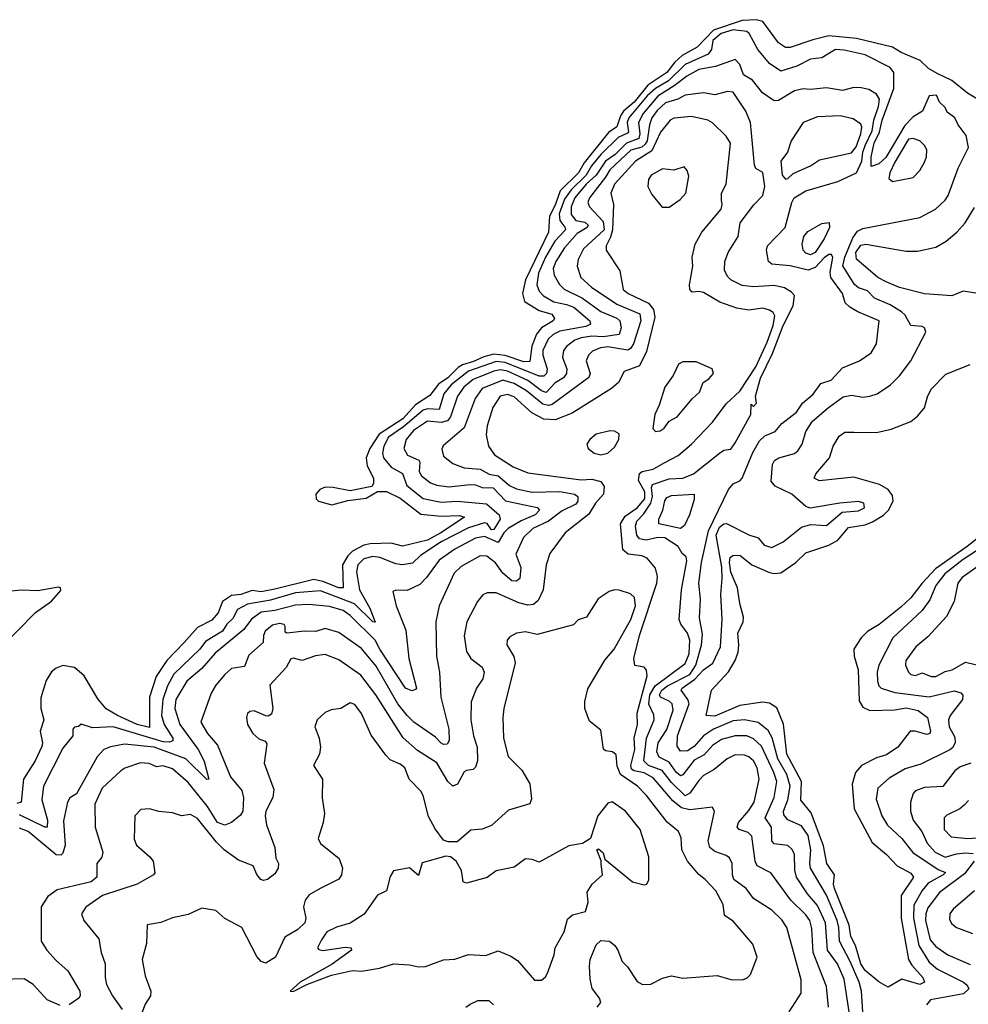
# Model space of a CAD drawing. Extents: x 1246169 to 1426871, y 660025 to 763458.
# Tile 240 of 256: x 1312715 to 1316877, y 750338 to 754656. Entities that reach past the tile are written whole.
import ezdxf

# ---------------------------------------------------------------- set-up
doc = ezdxf.new("R2010")
doc.units = 0

msp = doc.modelspace()

# ---------------------------------------------------------------- linework, layer by layer
at = {"layer": '0CON20XD'}
for points in [[(1316972.2, 754275), (1316873.5, 754333.5), (1316805, 754389.2), (1316740, 754420), (1316702.8, 754442.8), (1316666.6, 754476.6), (1316582, 754512), (1316545, 754535.2), (1316386.3, 754573.7), (1316264.9, 754585.1), (1316195, 754568.5), (1316095, 754533.8), (1316075, 754533.6), (1316045, 754554.4), (1315975, 754648.9), (1315946.2, 754656.2), (1315885, 754652.2), (1315759.5, 754610.5), (1315688.1, 754535), (1315621.4, 754498.6), (1315589.5, 754470.5), (1315555, 754424.7), (1315470.8, 754369.2), (1315411, 754295), (1315365.1, 754254.9), (1315351, 754235), (1315335, 754186), (1315298.9, 754161.1), (1315192.3, 754027.7), (1315167.2, 753985), (1315086.9, 753905), (1315065, 753842.6), (1315040, 753795), (1315034.6, 753725), (1314933.7, 753515), (1314921.4, 753455), (1314930, 753420), (1314995, 753380.9), (1315050.4, 753365), (1315061.2, 753345), (1315055.4, 753335), (1315005, 753304.1), (1314982.7, 753277.3), (1314961.9, 753225), (1314952.8, 753157.2), (1314926.9, 753155), (1314845, 753183.2), (1314795, 753188.8), (1314752.3, 753177.7), (1314706.5, 753156.5), (1314657.5, 753142.5), (1314639, 753131), (1314594, 753085), (1314552.1, 753057.9), (1314515, 753007.7), (1314452.4, 752967.6), (1314395.5, 752905), (1314292.1, 752837.9), (1314251.4, 752775), (1314235.1, 752735), (1314239.9, 752699.9), (1314267.2, 752645), (1314268, 752622), (1314260.9, 752609.1), (1314165, 752590.3), (1314090, 752605), (1314055, 752605.7), (1314032.5, 752595), (1314014.6, 752575), (1314015.5, 752555), (1314025.6, 752545), (1314085, 752527.8), (1314155, 752547.3), (1314235, 752557.2), (1314285, 752587.5), (1314325, 752586.8), (1314385, 752557.5), (1314475, 752488.1), (1314565, 752479.1), (1314645, 752481.2), (1314666.9, 752475), (1314562.4, 752405), (1314505, 752374), (1314395, 752347.4), (1314345, 752360.3), (1314252.3, 752357.7), (1314225, 752351.1), (1314175.2, 752324.8), (1314154.2, 752305), (1314131.5, 752265), (1314135, 752164.1), (1314115.7, 752165), (1314045, 752192.7), (1314005, 752200.4), (1313835, 752158.2), (1313775, 752147.1), (1313735, 752153.2), (1313685, 752134.5), (1313645, 752130.4), (1313605.2, 752105), (1313585.7, 752054.3), (1313558.1, 752021.9), (1313495, 751990.2), (1313436.5, 751925), (1313361, 751845), (1313314.4, 751775), (1313285.1, 751685), (1313285, 751551.9), (1313230.4, 751565), (1313143.9, 751603.9), (1313094, 751634), (1313057.5, 751677.5), (1312998.1, 751778.1), (1312955, 751814.5), (1312905, 751823.2), (1312875, 751811.8), (1312854.1, 751795.9), (1312831.8, 751758.2), (1312807.5, 751682.5), (1312808.5, 751635), (1312821.6, 751585), (1312804.9, 751535), (1312814.5, 751485), (1312812.1, 751467.9), (1312783.6, 751405), (1312732.2, 751325), (1312721.2, 751225), (1312702.2, 751217.8)], [(1316414.9, 750304.9), (1316408.8, 750395), (1316397.8, 750435), (1316359.1, 750525), (1316311.5, 750615), (1316309.2, 750675), (1316301.8, 750705), (1316255, 750816.7), (1316184.8, 750935), (1316181.2, 750955), (1316186.6, 751015), (1316175, 751078.2), (1316145, 751120.4), (1316085, 751147.5), (1316068.4, 751168.4), (1316066.3, 751185), (1316084.9, 751235), (1316095.7, 751295), (1316081.7, 751345), (1316041.6, 751415), (1316016.5, 751506.5), (1315998.6, 751538.6), (1315955, 751573.5), (1315895, 751584.8), (1315845, 751581.2), (1315759, 751545), (1315715, 751515.9), (1315675, 751468.3), (1315645, 751449), (1315615, 751448.5), (1315599.6, 751469.6), (1315601.2, 751515), (1315651.9, 751655), (1315646.7, 751675), (1315617.6, 751715), (1315622.3, 751725), (1315676.7, 751763.3), (1315715, 751805.2), (1315756.3, 751833.7), (1315789.5, 751905), (1315797.4, 752025), (1315791.1, 752135), (1315797.9, 752205), (1315795.2, 752255.2), (1315771.1, 752395), (1315785, 752429.8), (1315805, 752445.3), (1315816.7, 752446.7), (1315915, 752396.9), (1315955, 752383.8), (1315981.3, 752351.3), (1316015, 752340.9), (1316065, 752366.1), (1316145, 752431.1), (1316185, 752441.8), (1316255, 752438.4), (1316323.7, 752496.3), (1316395, 752502.2), (1316421.5, 752515), (1316419.4, 752535), (1316395, 752542.9), (1316313.8, 752536.2), (1316183.2, 752513.2), (1316165, 752521.4), (1316102.5, 752575), (1316030.3, 752610.3), (1316012.8, 752632.8), (1316018.5, 752705), (1316027.2, 752722.8), (1316045.3, 752734.7), (1316115, 752754), (1316129.5, 752765), (1316148.2, 752795), (1316165, 752850), (1316193.2, 752895), (1316264.2, 752955.7), (1316328, 753002), (1316365, 753008.9), (1316415, 753000.9), (1316445.7, 753005.7), (1316478, 753015), (1316535.7, 753055), (1316575, 753094.4), (1316625, 753160.6), (1316690.6, 753285), (1316685, 753304), (1316675, 753310.5), (1316625, 753314.4), (1316600, 753360), (1316584.3, 753375), (1316533.8, 753405), (1316465.3, 753435), (1316435, 753466.5), (1316395, 753480.6), (1316377.5, 753495), (1316327, 753577), (1316335.1, 753615), (1316370.4, 753699.6), (1316391.7, 753728.3), (1316415, 753740.3), (1316665, 753788.9), (1316733.3, 753825), (1316775, 753864.4), (1316788.2, 753885), (1316832.7, 754005), (1316877.5, 754095), (1316867.8, 754147.8), (1316832.5, 754195), (1316818.8, 754225), (1316785, 754251.2), (1316775, 754271.2), (1316751.2, 754295), (1316737.5, 754325), (1316705, 754322.5), (1316675.8, 754255), (1316635, 754230), (1316598.6, 754191.4), (1316515, 754051.5), (1316485, 754024.2), (1316451.7, 754011.7), (1316450.7, 754055), (1316464.5, 754115), (1316487, 754163), (1316498.9, 754215), (1316550.4, 754355), (1316550.2, 754425), (1316535, 754446.7), (1316425, 754501.9), (1316331.9, 754521.9), (1316294.2, 754525), (1316235, 754488.4), (1316185, 754483.1), (1316125, 754452.9), (1316055, 754430.3), (1316005, 754463.3), (1315953.7, 754525), (1315916.3, 754595), (1315905, 754604.4), (1315845, 754611.6), (1315793.1, 754595), (1315756.3, 754565), (1315750.9, 754525), (1315736.5, 754505), (1315635, 754459.4), (1315562.5, 754387.5), (1315505, 754354.9), (1315467.9, 754322.1), (1315388.5, 754225), (1315381.1, 754205), (1315386.3, 754165), (1315381.8, 754158.2), (1315341.2, 754138.8), (1315265.3, 754064.7), (1315223.4, 754015), (1315201.3, 753975), (1315135, 753910), (1315105, 753869.3), (1315082.2, 753805), (1315084.9, 753775), (1315106.9, 753746.9), (1315109.3, 753735), (1315063.6, 753685), (1315022.7, 753615), (1314991.3, 753545), (1314983.9, 753493.9), (1314995, 753465.4), (1315013.3, 753445), (1315058.3, 753418.3), (1315115, 753407.4), (1315145.8, 753395), (1315216.2, 753335), (1315219.6, 753320.4), (1315199.7, 753310.3), (1315085, 753289.8), (1315055.3, 753275), (1315033.9, 753255), (1315009.9, 753205), (1315010.3, 753185), (1315030, 753125), (1315026.4, 753105), (1315015, 753092.3), (1314995, 753092.9), (1314845, 753152.8), (1314805, 753157.4), (1314684.4, 753115), (1314608.2, 753055), (1314575.7, 753015), (1314555, 752945.9), (1314505, 752949.4), (1314485, 752943.6), (1314399, 752871), (1314333.8, 752825), (1314312.2, 752785), (1314307.1, 752755), (1314310.7, 752735), (1314345, 752694.2), (1314395, 752666.1), (1314413.5, 752613.5), (1314485, 752556.6), (1314565, 752539.8), (1314635, 752545.2), (1314763.5, 752533.5), (1314818.9, 752485), (1314823.9, 752465), (1314795, 752419.9), (1314785, 752419.1), (1314765.8, 752445.8), (1314755, 752449.1), (1314685, 752427.9), (1314565, 752366), (1314473.9, 752306.1), (1314437.9, 752272.1), (1314395.3, 752264.7), (1314365, 752269.2), (1314295, 752298.1), (1314265, 752301.7), (1314225, 752291), (1314199, 752265), (1314193.6, 752235), (1314206, 752155), (1314251.5, 752075), (1314275, 752014.2), (1314265, 752014.7), (1314184.2, 752094.2), (1314035, 752151.2), (1313925, 752142.3), (1313815, 752110.3), (1313715, 752093), (1313671, 752069), (1313650.4, 752029.6), (1313624.7, 752005.3), (1313604.4, 751975), (1313530.4, 751929.6), (1313505.6, 751895), (1313391.6, 751785), (1313363.5, 751735), (1313343.4, 751675), (1313337.7, 751605), (1313348.6, 751565), (1313386.5, 751505), (1313386.6, 751493.4), (1313372.7, 751487.3), (1313345, 751489.4), (1313125.2, 751554.8), (1313035, 751550), (1312985, 751566.2), (1312973.3, 751556.7), (1312955, 751553.3), (1312948.8, 751545), (1312947.8, 751515), (1312905, 751461.8), (1312819.5, 751295), (1312812.9, 751235), (1312837.3, 751145), (1312835.2, 751114.8), (1312825, 751114.3), (1312715, 751168.1)], [(1316354.8, 750305), (1316332.5, 750447.5), (1316303.4, 750515), (1316259.5, 750575), (1316250.7, 750695), (1316215, 750770.5), (1316171.8, 750821.8), (1316123.9, 750895), (1316115.5, 750925.5), (1316114.8, 750995), (1316105, 751017.3), (1316085, 751034.7), (1316025, 751041.6), (1316015.9, 751055), (1316013.8, 751115), (1315985.4, 751155), (1316025.2, 751245), (1316036.4, 751315), (1316024.5, 751355), (1315969.6, 751469.6), (1315935, 751502.7), (1315905, 751514.8), (1315855, 751515.5), (1315795, 751499.5), (1315755, 751472.4), (1315717.6, 751432.4), (1315675, 751407.9), (1315625, 751343.6), (1315615, 751340.5), (1315595, 751356.6), (1315565, 751400.2), (1315521, 751421), (1315510.8, 751445), (1315516.2, 751485), (1315555, 751542.9), (1315581.9, 751628.1), (1315577.6, 751655), (1315565, 751667.2), (1315527.1, 751685), (1315522.1, 751695), (1315532.3, 751715), (1315558.1, 751735), (1315655, 751784.2), (1315682.1, 751825), (1315707.3, 751912.7), (1315710.9, 751960.9), (1315697.8, 752032.2), (1315701.6, 752115), (1315694.4, 752185), (1315705.9, 752275), (1315737.2, 752415), (1315825, 752596.3), (1315845, 752620.7), (1315875, 752633.8), (1315884.4, 752645.6), (1315931.4, 752758.6), (1315961.1, 752808.9), (1315985, 752831.2), (1316029.8, 752850.2), (1316059.1, 752885), (1316122.7, 752935), (1316149.4, 752975), (1316196, 753014), (1316229.7, 753060.3), (1316275, 753075.7), (1316325, 753128.7), (1316399.4, 753160.6), (1316451.5, 753195), (1316473.8, 753235), (1316485.6, 753335), (1316392.7, 753375), (1316356.7, 753395), (1316336.7, 753415), (1316325.5, 753455), (1316274.4, 753525), (1316271.6, 753548.4), (1316283.1, 753613.1), (1316277, 753627), (1316265, 753626.9), (1316245, 753612.3), (1316205, 753569), (1316175, 753557.1), (1316095, 753577.2), (1316015, 753584), (1316000.6, 753595), (1315992.5, 753645), (1315995.6, 753665), (1316074.1, 753745), (1316102.5, 753855), (1316113.9, 753875), (1316164.2, 753905), (1316305, 753945.9), (1316387.1, 753985), (1316410.8, 754035), (1316414.2, 754075), (1316424.6, 754105), (1316455, 754168.1), (1316462.5, 754215), (1316483.1, 754275), (1316488.3, 754308.3), (1316475, 754329.2), (1316440.5, 754350.5), (1316407.7, 754357.7), (1316375, 754358.1), (1316325, 754345.2), (1316255, 754357.8), (1316185, 754350), (1316153.1, 754353.1), (1316115, 754343.8), (1316045, 754301.8), (1316025, 754300.4), (1315974.8, 754334.8), (1315930.4, 754390.4), (1315890.6, 754415), (1315875, 754460), (1315855, 754481.2), (1315768.6, 754451.4), (1315695, 754438.1), (1315642.2, 754407.8), (1315591.1, 754368.9), (1315515, 754321.4), (1315450.7, 754245), (1315430.7, 754205), (1315436, 754155), (1315431, 754135), (1315377.8, 754115), (1315328, 754065), (1315286, 754035), (1315244.1, 753975), (1315199.9, 753935), (1315150.6, 753875), (1315134.1, 753835), (1315135, 753801.8), (1315155, 753775.9), (1315195, 753768.1), (1315209.2, 753755), (1315205.3, 753745), (1315161.1, 753718.9), (1315106.1, 753655), (1315068, 753595), (1315056.5, 753565), (1315059.5, 753535), (1315083.7, 753495), (1315104.6, 753474.6), (1315184.1, 753434.1), (1315265.6, 753375.6), (1315335, 753347.6), (1315348.8, 753335), (1315354.7, 753304.7), (1315346, 753275), (1315274.5, 753265.5), (1315225, 753268.5), (1315179.1, 753260.9), (1315150.5, 753250.5), (1315115.2, 753224.8), (1315101.6, 753205), (1315096.2, 753175), (1315116.2, 753125), (1315114.3, 753105), (1315100.5, 753085), (1315065, 753063.3), (1315025, 753021.6), (1315005, 753028), (1314945, 753073.6), (1314855, 753114.1), (1314825, 753119.8), (1314795, 753115.3), (1314705, 753078.5), (1314664.4, 753045), (1314636, 753005), (1314606, 752914), (1314592.7, 752897.3), (1314565, 752889.2), (1314504.2, 752895.8), (1314442.3, 752855), (1314410.9, 752815), (1314400.8, 752775), (1314416.8, 752746.8), (1314465.8, 752725), (1314470.5, 752715), (1314467.3, 752675), (1314477.5, 752655), (1314517.1, 752625), (1314545, 752614.7), (1314597.4, 752607.4), (1314692.3, 752617.7), (1314715, 752616.5), (1314745, 752604), (1314793.1, 752603.1), (1314846.5, 752546.5), (1314985, 752516.6), (1314996.4, 752505), (1314976.7, 752485), (1314915, 752458.6), (1314858.9, 752425), (1314839.4, 752405), (1314815, 752362.7), (1314755, 752389.9), (1314715, 752382.7), (1314625, 752334.4), (1314555, 752286.1), (1314500.6, 752209.4), (1314470.6, 752179.4), (1314415, 752153.1), (1314365.8, 752154.2), (1314352.1, 752147.9), (1314367.1, 752085), (1314408.9, 751978.9), (1314423.2, 751855), (1314455.7, 751725), (1314452, 751718), (1314435, 751713.3), (1314408.5, 751725), (1314294.8, 751895), (1314275.2, 751935), (1314165, 752042.5), (1314135, 752064.4), (1314075, 752082.6), (1313985, 752090.7), (1313925, 752087.8), (1313835, 752064.9), (1313775, 752057.1), (1313732.9, 752027.1), (1313698.8, 751981.2), (1313572.5, 751877.5), (1313515, 751810.2), (1313448.4, 751755), (1313400.8, 751675), (1313395.2, 751635), (1313418.5, 751565), (1313497.7, 751455), (1313523.9, 751403.9), (1313545.6, 751325), (1313536, 751324), (1313444.2, 751414.2), (1313305, 751465.6), (1313175, 751479.2), (1313112.9, 751467.1), (1313085, 751455.3), (1313055, 751423.8), (1312965, 751260.6), (1312935, 751243.8), (1312925.4, 751224.6), (1312907.4, 751142.6), (1312914.9, 751035), (1312905, 751000.4), (1312895, 750991.3), (1312875, 750993.6), (1312752, 751095), (1312715, 751109.8)], [(1316263.1, 750325), (1316255.5, 750415.5), (1316197.2, 750565), (1316190.9, 750670.9), (1316182.2, 750705), (1316165, 750730.3), (1316099.1, 750795), (1316011.2, 750915), (1315950.4, 750945), (1315942.6, 750965), (1315927.5, 751075), (1315911.5, 751091.5), (1315872, 751105), (1315863.1, 751115), (1315869.3, 751135), (1315915, 751187.3), (1315937.3, 751225), (1315959, 751325), (1315950.7, 751375), (1315934.2, 751405), (1315915, 751423.2), (1315895, 751430.7), (1315855, 751431.2), (1315819.5, 751415), (1315762.1, 751367.9), (1315715, 751340.9), (1315695, 751318.7), (1315655, 751263.2), (1315635, 751252.6), (1315575, 751310.9), (1315533.7, 751363.7), (1315474.6, 751384.6), (1315454.3, 751405), (1315464.6, 751505), (1315499.2, 751585), (1315496.9, 751606.9), (1315475, 751654.3), (1315479.2, 751695), (1315503.8, 751735), (1315635, 751832.7), (1315652.1, 751875), (1315655.2, 751935), (1315645.8, 751965), (1315615.2, 752005), (1315608.1, 752025), (1315618.5, 752155), (1315642.3, 752282.3), (1315640, 752300), (1315622.5, 752315), (1315603.8, 752345), (1315545, 752383.2), (1315515, 752384.8), (1315463.7, 752373.7), (1315435, 752379), (1315423.2, 752395), (1315417.2, 752435), (1315423.1, 752456.9), (1315452.6, 752487.4), (1315484.2, 752535.8), (1315491.4, 752565), (1315486.8, 752605), (1315492, 752618), (1315565, 752643), (1315625, 752645.2), (1315671.5, 752665), (1315785, 752755.6), (1315805, 752767.5), (1315835, 752772.5), (1315855, 752800), (1315923.3, 752925), (1315925, 752970), (1315935, 752960), (1315947.5, 752975), (1315944, 753005), (1315965, 753084), (1316018.1, 753191.9), (1316064.9, 753315.1), (1316108.2, 753401.8), (1316115, 753446.5), (1316101.8, 753461.8), (1316070.1, 753480.1), (1316025, 753489.8), (1315935, 753484.8), (1315885, 753489.7), (1315835.6, 753515), (1315820.3, 753530.3), (1315807.5, 753557.5), (1315808.4, 753595), (1315823, 753635), (1315868.2, 753705), (1315876.2, 753765), (1315935.5, 753844.5), (1315975, 753884.6), (1315984.2, 753925), (1315976.2, 753986.2), (1315945, 754002.9), (1315938.7, 754018.7), (1315921.5, 754205), (1315900.6, 754255), (1315845, 754338.6), (1315821.4, 754341.4), (1315765, 754327.3), (1315716.1, 754336.1), (1315635, 754325.7), (1315602.1, 754307.9), (1315548.6, 754291.4), (1315511.6, 754258.4), (1315488.1, 754225), (1315477.8, 754195), (1315467.9, 754125), (1315459.9, 754110.1), (1315445, 754097.6), (1315396.2, 754083.8), (1315305, 753997.7), (1315285, 753966), (1315214.5, 753875), (1315207.7, 753855), (1315214.9, 753834.9), (1315275, 753771), (1315279.8, 753735), (1315188.7, 753651.3), (1315165.7, 753605), (1315160.5, 753575), (1315177.5, 753525), (1315223.3, 753483.3), (1315335, 753409), (1315435.9, 753365.9), (1315440.6, 753335), (1315407.8, 753235), (1315395.7, 753214.3), (1315383.1, 753206.9), (1315295, 753221.9), (1315263, 753217), (1315228.2, 753201.8), (1315211.2, 753185), (1315200.1, 753159.9), (1315218.1, 753105), (1315212.8, 753087.2), (1315051.1, 752968.9), (1315035, 752964.1), (1315009.8, 752969.8), (1314938.2, 753028.2)], [(1316091.9, 750305), (1316143.4, 750386.6), (1316144.1, 750445), (1316080.7, 750675), (1316058.7, 750708.7), (1316015, 750751.1), (1315935, 750801.1), (1315902.9, 750845), (1315848.9, 750885), (1315842.5, 750905), (1315841.3, 750955), (1315829.9, 750979.9), (1315815, 750990.8), (1315765, 751007.6), (1315743.1, 751025), (1315735.8, 751055), (1315763, 751183), (1315755, 751202), (1315655, 751191.1), (1315619.5, 751199.5), (1315580.4, 751230.4), (1315495, 751331.3), (1315455, 751352.8), (1315411.1, 751361.1), (1315399.7, 751369.7), (1315396.8, 751385), (1315414.2, 751455), (1315411.8, 751505), (1315426, 751565), (1315424.9, 751615.1), (1315468.7, 751778.7), (1315465, 751803.3), (1315455, 751816.2), (1315414.4, 751824.4), (1315410.3, 751855), (1315434.2, 751955), (1315511.1, 752185), (1315513.8, 752213.8), (1315505, 752250), (1315468.5, 752295), (1315445, 752304.7), (1315385, 752312.4), (1315360.9, 752330.9), (1315350.5, 752445), (1315371.7, 752478.3), (1315424.8, 752515), (1315457.7, 752555), (1315457.5, 752585), (1315429.6, 752635), (1315434.5, 752665.5), (1315445.9, 752674.1), (1315495.1, 752684.9), (1315545.9, 752714.1), (1315603.6, 752745), (1315663.1, 752795), (1315755, 752890.5), (1315815, 752970.7), (1315875, 753027.1), (1315945, 753133.7), (1315995, 753241.6), (1316021.1, 753315), (1316027.7, 753357.7), (1316021.5, 753371.5), (1316005, 753382.4), (1315975, 753391.4), (1315915, 753382.2), (1315860.9, 753390.9), (1315787.7, 753417.7), (1315715, 753459.2), (1315695, 753464.2), (1315665, 753461.2), (1315655, 753472.5), (1315653.4, 753493.4), (1315668.4, 753575), (1315665.5, 753614.5), (1315678.6, 753671.4), (1315708.2, 753725), (1315793.4, 753825), (1315798, 753845), (1315794, 753864), (1315794.6, 753895), (1315815.2, 753935), (1315834.5, 754115), (1315815.4, 754145), (1315755, 754204.4), (1315734.4, 754215.6), (1315662.1, 754232.1), (1315585.3, 754224.7), (1315568.5, 754215), (1315527.4, 754162.6), (1315488.6, 754081.4), (1315416.3, 754035), (1315324.8, 753935), (1315309.5, 753895), (1315320.3, 753845), (1315316.8, 753735), (1315307.9, 753702.1), (1315288.2, 753665), (1315288, 753645), (1315348.6, 753555), (1315363.4, 753473.4), (1315385, 753455.8), (1315473.6, 753413.6), (1315495.4, 753385.4), (1315501.7, 753351.7), (1315465, 753200.8), (1315435, 753138.2), (1315367, 753113), (1315341.8, 753065), (1315311.3, 753038.7), (1315139.6, 752930.4), (1315065, 752900.6), (1315015, 752904.2), (1314961.9, 752931.9), (1314885, 753001.7), (1314855, 753012), (1314823.8, 753005), (1314790.8, 752955), (1314766.6, 752875), (1314761.8, 752835), (1314771.5, 752785), (1314797.7, 752747.7), (1314880.9, 752695), (1314945, 752668.4), (1315178, 752638), (1315225, 752640.8), (1315265, 752630.8), (1315279.2, 752609.2), (1315276.8, 752575), (1315241.9, 752535), (1315212.3, 752487.7), (1315107.9, 752405), (1315041.8, 752315), (1315024.7, 752265.3), (1315011.6, 752155), (1314990.5, 752109.5), (1314968.9, 752091.1), (1314945, 752088.4), (1314905, 752099), (1314805, 752142.7), (1314766.9, 752143.1), (1314746.9, 752133.1), (1314723.5, 752105), (1314677.7, 752015), (1314666, 751954), (1314675.4, 751885), (1314694.6, 751855), (1314745, 751816.2), (1314752.9, 751795), (1314747.5, 751765), (1314718.8, 751725), (1314695.4, 751665), (1314694.6, 751585), (1314705.8, 751515.8), (1314722.8, 751465), (1314723.1, 751405), (1314715, 751378), (1314705, 751366.9), (1314675, 751363.5), (1314665, 751356.7), (1314636.7, 751303.3), (1314615, 751294.6), (1314593.1, 751315), (1314545, 751397.1), (1314461.2, 751451.2), (1314397.1, 751507.1), (1314277.7, 751695), (1314211.2, 751781.2), (1314115, 751848.7), (1314055, 751872.4), (1314013.5, 751866.5), (1313955, 751845.5), (1313915, 751855.8), (1313905, 751852.5), (1313884.4, 751815), (1313813.2, 751736.8), (1313826.2, 751635), (1313820.2, 751609.8), (1313805, 751601.4), (1313795, 751603.1), (1313744.4, 751624.4), (1313725, 751622.5), (1313715, 751613.3), (1313710, 751595), (1313714.4, 751565.6), (1313738.5, 751525), (1313765, 751502.2), (1313791.7, 751491.7), (1313799.8, 751479.8), (1313787.5, 751395), (1313830.6, 751280.6), (1313825.4, 751245), (1313794.8, 751185.2), (1313791.8, 751165), (1313797.3, 751125), (1313833.9, 751025), (1313838.6, 750978.6), (1313850, 750955), (1313848.8, 750935), (1313835, 750910), (1313802.5, 750885), (1313785, 750880.8), (1313773.3, 750885), (1313755, 750906.7), (1313738.8, 750945), (1313675, 750969.5), (1313612.7, 751015), (1313578.2, 751048.2), (1313495, 751152), (1313465, 751170), (1313425.5, 751164.5), (1313385, 751177.8), (1313325, 751183.8), (1313285, 751195.8), (1313247.3, 751192.7), (1313220, 751165), (1313217.5, 751062.5), (1313227.8, 751035), (1313286.4, 750985), (1313301.1, 750965), (1313308.6, 750915), (1313302.9, 750905), (1313230.9, 750865), (1313078.5, 750815), (1313005, 750764.5), (1312986.2, 750735), (1312995.9, 750705), (1313062.7, 750625), (1313071.9, 750565), (1313089.6, 750515), (1313090, 750455), (1313096.4, 750425), (1313122, 750375), (1313165.4, 750315)], [(1316075, 753956), (1316085, 753960), (1316108.5, 753981.5), (1316185, 754015.8), (1316225, 754041.4), (1316365, 754071.5), (1316385, 754099.2), (1316405.4, 754155), (1316409.7, 754185), (1316405, 754198.1), (1316372, 754222), (1316315, 754234.6), (1316215, 754230.5), (1316152, 754205), (1316099.4, 754125), (1316084.3, 754075), (1316055.4, 754035), (1316060.5, 753975), (1316075, 753956)], [(1316545, 753947.2), (1316575, 753952.9), (1316635, 753963.4), (1316665, 753994.7), (1316685, 754030.7), (1316693.7, 754055), (1316694.8, 754085), (1316685.2, 754105), (1316665, 754125.2), (1316635, 754135.4), (1316615, 754132.8), (1316555, 754031.4), (1316532.6, 753985), (1316529, 753959), (1316545, 753947.2)], [(1315565, 753834.2), (1315612.8, 753867.2), (1315638.1, 753895), (1315650.3, 753970.3), (1315644.2, 753995), (1315631.2, 754011.2), (1315585, 753996.4), (1315535, 754002), (1315485.7, 753975), (1315474.4, 753955), (1315471.1, 753925), (1315489.4, 753889.4), (1315534.4, 753834.4), (1315565, 753834.2)], [(1316984, 753445), (1316855, 753465.2), (1316805, 753444.7), (1316685, 753453.9), (1316575, 753481.1), (1316516.3, 753506.3), (1316479.6, 753525), (1316386.3, 753606.3), (1316383.5, 753635), (1316405, 753667.5), (1316427.7, 753672.3), (1316605, 753640.8), (1316655, 753641.5), (1316735, 753658.9), (1316779.5, 753685), (1316827.2, 753725), (1316863.8, 753765), (1316905, 753831.9)], [(1316185, 753624.2), (1316165, 753631.9), (1316153, 753645), (1316148, 753672), (1316155.3, 753705), (1316173.3, 753726.7), (1316235, 753761.8), (1316266.7, 753766.7), (1316268.1, 753745), (1316244.6, 753695), (1316205, 753635.7), (1316185, 753624.2)], [(1315505, 752850), (1315525, 752852.9), (1315543.5, 752865), (1315564.2, 752895.8), (1315600, 752915), (1315666, 752994), (1315698.1, 753021.9), (1315713.5, 753065), (1315738.6, 753081.4), (1315759.2, 753105), (1315753.1, 753125), (1315683.3, 753155), (1315624.7, 753155.3), (1315605.6, 753145), (1315582.3, 753095), (1315545, 753044.3), (1315520.5, 752965), (1315501.2, 752925), (1315492.5, 752862.5), (1315505, 752850)], [(1316928.6, 752391.4), (1316872.4, 752345), (1316732.9, 752247.1), (1316674.7, 752185.3), (1316625, 752120.7), (1316581, 752079), (1316486.1, 752003.9), (1316435, 751972.7), (1316407.6, 751945), (1316375.7, 751895), (1316376, 751865), (1316394.5, 751804.5), (1316398.1, 751668.1), (1316415, 751640.8), (1316445, 751626.3), (1316555, 751629.8), (1316605, 751638.2), (1316656.8, 751626.8), (1316698, 751595), (1316710.8, 751535), (1316707.9, 751525), (1316695, 751520.6), (1316644.2, 751535.8), (1316622.2, 751535), (1316568.5, 751465), (1316518.6, 751431.4), (1316475, 751419.1), (1316408.2, 751385), (1316382.7, 751355), (1316367.1, 751302.9), (1316376.5, 751195), (1316455, 751047.2), (1316518.7, 750995), (1316565.8, 750945.8), (1316625, 750912.2), (1316636.3, 750895), (1316582.4, 750815), (1316582, 750715), (1316615.1, 750535), (1316629, 750508.9), (1316677.5, 750455), (1316685.6, 750435), (1316665, 750424.9), (1316585, 750448.5), (1316525, 750412.3), (1316485, 750436.7), (1316425, 750486.7), (1316405, 750515.3), (1316382.3, 750595), (1316361.5, 750635), (1316355.2, 750685), (1316289.6, 750845), (1316285.6, 750865), (1316290.8, 750905), (1316256.5, 750955), (1316242.5, 751032.5), (1316187.7, 751177.7), (1316143.1, 751233.1), (1316145.3, 751315.3), (1316081.4, 751435), (1316066.6, 751566.6), (1316037.6, 751637.6), (1316005, 751658.8), (1315975, 751662.2), (1315875, 751648.6), (1315765, 751601.9), (1315726.7, 751605), (1315751.2, 751715), (1315824.4, 751795.6), (1315855, 751845.4), (1315867.1, 751882.9), (1315871, 751915), (1315866, 751965), (1315888.8, 752015), (1315890.8, 752035), (1315874.1, 752095), (1315864.5, 752165), (1315851.7, 752195), (1315835, 752233.6), (1315829.6, 752275), (1315833.1, 752296.9), (1315844, 752306), (1315875, 752308.1), (1315927.5, 752265), (1316005, 752231.8), (1316025, 752226.9), (1316055, 752230.8), (1316120.9, 752275), (1316165, 752318), (1316265, 752352.1), (1316305, 752373.4), (1316351.3, 752428.7), (1316425, 752441.3), (1316456.8, 752453.2), (1316505, 752483.1), (1316526.7, 752505), (1316547.6, 752545), (1316545, 752569.4), (1316525, 752595.7), (1316487.2, 752617.2), (1316375, 752649.1), (1316225, 752633.8), (1316200.8, 752645), (1316208.9, 752665), (1316268.9, 752735), (1316284.5, 752785), (1316310.9, 752829.1), (1316335, 752847.7), (1316375, 752847.3), (1316475, 752845.3), (1316539.2, 752860.8), (1316625, 752894.5), (1316655, 752917.8), (1316685, 752954.3), (1316697.7, 753002.3), (1316713.9, 753036.1), (1316779.2, 753100.8), (1316886, 753144)], [(1314938.2, 753028.2), (1314885, 753061.1), (1314835, 753075.1), (1314745, 753039.2), (1314713, 752995), (1314665, 752866.1), (1314572.9, 752787.1), (1314567.6, 752772.4), (1314575, 752741.4), (1314615, 752710), (1314665, 752690.5), (1314735, 752684.2), (1314775, 752662.2), (1314814.9, 752654.9), (1314863.8, 752613.8), (1314895, 752598), (1314964.2, 752584.2), (1315085, 752587.3), (1315150, 752575), (1315164.5, 752565), (1315164.1, 752545), (1315155, 752531.8), (1315095, 752502.8), (1315035, 752457.4), (1314966.9, 752425), (1314925.3, 752385), (1314892.1, 752312.1), (1314913.2, 752253.2), (1314909.1, 752205), (1314895, 752194.3), (1314875, 752195.7), (1314835, 752228.2), (1314803.5, 752273.5), (1314765, 752302.9), (1314735, 752305.3), (1314651.8, 752258.2), (1314621.9, 752228.1), (1314556, 752085), (1314541.6, 752015), (1314544.4, 751865), (1314557.1, 751795), (1314562.4, 751685), (1314598.3, 751545), (1314600, 751495), (1314590.8, 751479.2), (1314575, 751477.8), (1314565, 751483.6), (1314539.7, 751509.7), (1314445, 751575.8), (1314415, 751604.3), (1314374.2, 751655), (1314279.1, 751820.9), (1314215, 751898.2), (1314115, 751968.6), (1314055, 751985.8), (1314015, 751972.3), (1313965, 751974.3), (1313887.5, 751965), (1313879.3, 751969.3), (1313880.5, 751995), (1313875, 752002.9), (1313855, 752008.5), (1313825, 752001.3), (1313791.9, 751975), (1313784.6, 751955), (1313784, 751925), (1313720.5, 751869.5), (1313701.2, 751818.8), (1313645, 751810), (1313615, 751784.6), (1313575, 751737.8), (1313555, 751703.1), (1313509.2, 751575), (1313538.6, 751525), (1313582.6, 751475), (1313639.6, 751335), (1313690.5, 751275), (1313696.6, 751243.4), (1313694.7, 751185), (1313683.3, 751166.7), (1313644.2, 751135.8), (1313615, 751123.5), (1313583.1, 751135), (1313538.7, 751205), (1313455, 751310.5), (1313385, 751370.9), (1313345, 751384), (1313315, 751380), (1313283.2, 751393.2), (1313245, 751397.2), (1313176.4, 751373.6), (1313158.3, 751361.7), (1313077.3, 751285), (1313045.4, 751215), (1313045.6, 751115), (1313079.4, 751005), (1313075, 750983.3), (1313054.2, 750955), (1313054.3, 750895), (1313029.2, 750875), (1312880.1, 750839.9), (1312838.7, 750811.3), (1312808.8, 750765), (1312809.8, 750615), (1312833.8, 750575), (1312875, 750530.3), (1312926.1, 750485), (1312978.9, 750395), (1312980.9, 750375), (1312974.7, 750365.3), (1312931.8, 750335)], [(1315265, 752748.1), (1315295, 752754.4), (1315325, 752781.4), (1315344.3, 752815), (1315345, 752840), (1315325, 752852), (1315305, 752852.9), (1315245, 752838.6), (1315216.2, 752815), (1315203.8, 752795), (1315208.8, 752775), (1315235, 752755.7), (1315265, 752748.1)], [(1315615, 752424.9), (1315519.6, 752445), (1315518.7, 752465), (1315537.3, 752505), (1315545, 752545.8), (1315555, 752560.8), (1315575, 752568.8), (1315675, 752575.6), (1315675, 752551.9), (1315654, 752485), (1315631.7, 752438.3), (1315615, 752424.9)], [(1316971.9, 752365), (1316855, 752289.1), (1316774, 752226), (1316734.4, 752175), (1316708.1, 752111.9), (1316674.5, 752065.5), (1316546.1, 751945), (1316484.6, 751824.6), (1316477.8, 751795), (1316478.5, 751755), (1316484.5, 751735), (1316495, 751724.5), (1316554.8, 751704.7), (1316705, 751686.1), (1316815, 751712), (1316844, 751704), (1316853, 751693), (1316851.6, 751675), (1316798.1, 751605), (1316790.2, 751585), (1316792.9, 751555), (1316818.8, 751508.8), (1316820.2, 751485), (1316807.7, 751462.3), (1316795.9, 751454.1), (1316668.3, 751391.7), (1316600.2, 751369.8), (1316530.5, 751329.5), (1316480, 751285), (1316472.8, 751237.2), (1316497.5, 751165), (1316522.9, 751122.9), (1316585, 751065.3), (1316633.5, 751003.5), (1316745, 750929.3), (1316776.5, 750916.5), (1316766.2, 750905), (1316701.4, 750868.6), (1316675, 750837.6), (1316637.9, 750772.1), (1316636.4, 750715), (1316659.9, 750595), (1316705, 750523.2), (1316742.2, 750492.2), (1316855.5, 750435.5), (1316871.6, 750421.6), (1316878.9, 750405), (1316855.9, 750384.1), (1316712, 750358), (1316694.1, 750335.9)], [(1316985, 752304.7), (1316849.6, 752210.4), (1316832, 752185), (1316815.2, 752105), (1316782, 752038), (1316700.3, 751949.7), (1316647.5, 751905), (1316603.5, 751845), (1316601.9, 751825), (1316614.5, 751795), (1316625, 751784.6), (1316645, 751780), (1316675, 751791.2), (1316715, 751775.9), (1316735, 751775.8), (1316775, 751797.5), (1316805.8, 751805), (1316865, 751838.8), (1316980.9, 751810.9)], [(1312624.7, 751895), (1312785, 752056.2), (1312855, 752105.6), (1312895, 752152.5), (1312894.2, 752164.2), (1312885, 752166.6), (1312795, 752151.1), (1312723.7, 752153.7), (1312645, 752146.8)], [(1315248.8, 750325), (1315264.7, 750345), (1315259.7, 750365), (1315227.1, 750407.1), (1315217.7, 750447.8), (1315214.7, 750505), (1315218.8, 750535), (1315245, 750598.8), (1315265, 750618), (1315302.5, 750615), (1315326.2, 750595), (1315340, 750575), (1315358.1, 750525), (1315381.9, 750501.9), (1315425, 750437.1), (1315447.5, 750425), (1315485, 750426.5), (1315535, 750452.5), (1315575, 750462.5), (1315625, 750451.9), (1315775, 750464.3), (1315835, 750446), (1315885, 750445.8), (1315905, 750452.5), (1315922.1, 750467.9), (1315950.6, 750545), (1315931.9, 750601.9), (1315845, 750701.8), (1315807.5, 750727.5), (1315801.9, 750775), (1315769.1, 750835), (1315723.3, 750885), (1315695, 750906.4), (1315645.2, 750965.2), (1315620.8, 751015), (1315618, 751068), (1315606, 751095), (1315556.3, 751136.3), (1315465, 751253.6), (1315425.4, 751295), (1315351.4, 751345), (1315337.3, 751382.7), (1315332, 751432), (1315315.6, 751445.6), (1315285, 751450), (1315276.9, 751456.9), (1315265, 751540.8), (1315215, 751580), (1315194, 751635), (1315194.8, 751665.2), (1315208.5, 751721.5), (1315282.2, 751847.8), (1315323.9, 751895), (1315396, 752025), (1315416.7, 752085), (1315412, 752122), (1315395, 752137.9), (1315345, 752153.6), (1315325, 752155.5), (1315301.4, 752148.6), (1315253.6, 752116.4), (1315202.5, 752035), (1315165, 752023.8), (1315145, 752002), (1314985, 751960), (1314935, 751971.1), (1314894.4, 751965.6), (1314865, 751948.8), (1314854.2, 751935), (1314853.1, 751915), (1314882.9, 751862.9), (1314889.6, 751835), (1314839.2, 751635), (1314834.6, 751595), (1314838.2, 751505), (1314858.8, 751425), (1314918.6, 751365), (1314952.9, 751305), (1314960.8, 751239.2), (1314953.5, 751216.5), (1314860.5, 751189.5), (1314785, 751122.5), (1314745, 751105.2), (1314695, 751101.6), (1314635, 751050), (1314595, 751049.7), (1314575, 751057.7), (1314538, 751108), (1314509.2, 751160.8), (1314485, 751253.3), (1314475, 751272), (1314424.7, 751324.7), (1314404.5, 751375), (1314385, 751390.6), (1314340.4, 751410.4), (1314320.9, 751430.9), (1314257.8, 751517.8), (1314215, 751613.3), (1314185, 751652.5), (1314165, 751660), (1314123.8, 751635), (1314081.4, 751628.6), (1314055, 751617.3), (1314020.5, 751585), (1314010, 751555), (1314028.9, 751505), (1314035.6, 751465), (1314030.5, 751435), (1314004.1, 751385), (1314043.3, 751325), (1314042.7, 751242.7), (1314052.9, 751175), (1314047.3, 751135), (1314024.6, 751065), (1314035, 751043.1), (1314117.3, 750977.3), (1314131.8, 750935), (1314127.1, 750905), (1314115, 750886.9), (1314033.6, 750846.4), (1313985, 750818.5), (1313967.5, 750795), (1313960.8, 750765), (1313971.3, 750715), (1313966.9, 750695), (1313935, 750665.7), (1313878.2, 750631.8), (1313837.8, 750545), (1313795, 750517.8), (1313775, 750525.6), (1313755, 750548.1), (1313689.2, 750675), (1313615, 750713.8), (1313575, 750749.1), (1313515, 750760), (1313455, 750731.6), (1313385, 750716.7), (1313333.9, 750696.1), (1313275, 750686.7), (1313271.4, 750605), (1313253.1, 750535), (1313265, 750463.3), (1313290, 750395), (1313289.6, 750375), (1313265, 750338.8), (1313231.5, 750248.5)], [(1316888.8, 751395), (1316841.2, 751378.8), (1316818.8, 751361.2), (1316765, 751293.2), (1316685, 751288.8), (1316645.9, 751274.1), (1316635, 751262), (1316623.9, 751225), (1316623.8, 751185), (1316635.4, 751145), (1316672.9, 751095), (1316696.7, 751045), (1316731.4, 751005), (1316775, 750982.4), (1316825, 750997.7), (1316865, 751002.3), (1316899, 750999)], [(1316878.3, 751231.7), (1316859, 751211), (1316839.4, 751195), (1316782.4, 751167.6), (1316771.1, 751155), (1316771.8, 751105), (1316802.6, 751072.6), (1316875, 751064.5), (1316935, 751069.5)], [(1313915, 750394), (1313975, 750424), (1314082.5, 750465), (1314175, 750486.2), (1314215, 750482.5), (1314294.3, 750495.7), (1314355, 750515.5), (1314425, 750511.2), (1314465, 750501.4), (1314495, 750502.9), (1314575, 750532.5), (1314625, 750535.8), (1314685, 750555.5), (1314758.9, 750551.1), (1314815, 750572.9), (1314869.4, 750549.4), (1314899.3, 750529.3), (1314974.2, 750444.2), (1315005, 750443.3), (1315022.3, 750457.7), (1315031.2, 750475), (1315060, 750555), (1315064.5, 750585.5), (1315104.4, 750655), (1315118.8, 750711.2), (1315140, 750730), (1315197.5, 750745), (1315210, 750785), (1315205, 750830), (1315227.5, 750865), (1315272.5, 750905), (1315265.9, 750954.1), (1315266.7, 750966.7), (1315247.5, 751015), (1315255, 751020), (1315275, 751002.5), (1315282.5, 750975), (1315403.3, 750875), (1315455, 750861.2), (1315466.7, 750865), (1315476.1, 750883.9), (1315475.5, 750985), (1315438.2, 751105), (1315372.9, 751185), (1315315, 751226.4), (1315295, 751220), (1315251.6, 751165), (1315220, 751065), (1315185, 751042.5), (1315125, 751032.9), (1314995, 750960.8), (1314963, 750973), (1314934.6, 750975.4), (1314885, 750939.2), (1314805, 750922.5), (1314765.5, 750894.5), (1314675, 750869.2), (1314661.2, 750875), (1314654.3, 750925), (1314629.6, 750965), (1314605.4, 750985), (1314585, 750987.3), (1314481.2, 750958.8), (1314465, 750903.3), (1314425, 750936), (1314355, 750923.3), (1314341.2, 750898.8), (1314324.1, 750835.9), (1314285, 750816.2), (1314226.3, 750733.7), (1314165, 750694), (1314105, 750675.7), (1314063.3, 750655), (1314039.3, 750620.7), (1314022.5, 750585), (1314028.3, 750578.3), (1314045, 750574.4), (1314145, 750588.2), (1314170, 750585), (1314170.8, 750575), (1314086.4, 750513.6), (1313946.2, 750435), (1313902.5, 750395), (1313915, 750394)], [(1316902.9, 750965), (1316859.8, 750910.2), (1316751.2, 750828.8), (1316699.6, 750760.4), (1316690.8, 750735), (1316689.4, 750705), (1316710, 750620), (1316735, 750590.8), (1316787.5, 750555), (1316885, 750513)], [(1316904.3, 750835.7), (1316810.5, 750755), (1316796.5, 750735), (1316795, 750710), (1316805, 750690.8), (1316826, 750675), (1316895, 750648.2)], [(1312893.1, 750333.1), (1312835, 750358), (1312774.3, 750425), (1312735, 750448.8), (1312635, 750446.3)], [(1314672.5, 750325), (1314691.7, 750338.3), (1314725, 750353.8), (1314774.1, 750354.1), (1314794, 750335)]]:
    msp.add_lwpolyline(points, dxfattribs=at)

doc.saveas('drawing.dxf')
